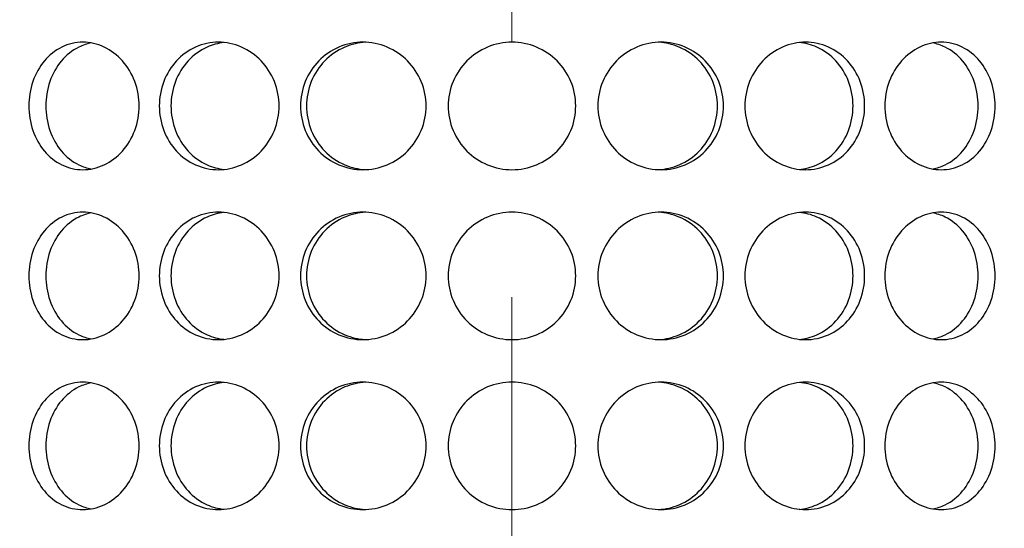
# Model space of a CAD drawing. Header units: millimetres. Extents: x 18 to 610, y -123 to 280.
# Tile 29 of 83: x 145.35 to 151.14, y 124.02 to 127.01. Entities that reach past the tile are written whole.
import ezdxf

# ---------------------------------------------------------------- set-up
doc = ezdxf.new("R2010")
doc.units = ezdxf.units.MM
doc.linetypes.add('CENTER', pattern=[8, 4.5, -1.5, 0.5, -1.5])
doc.linetypes.add('SOLID', pattern=[0])

# ---------------------------------------------------------------- blocks, each defined once
blk = doc.blocks.new('BlockOfCenters_6', base_point=(148.2443, 134.1808))
at = {"color": 6, "linetype": 'CENTER', "lineweight": 9}
blk.add_lwpolyline([(148.2443, 189.3808), (148.2443, 78.9808)], dxfattribs=at)
blk = doc.blocks.new('BlockOfViews_9')
at = {"linetype": 'SOLID', "lineweight": 30}
for centre, radius, start, end in [((148.2447, 134.1808, 118.5), 46, 90, 270), ((148.2451, 134.1808, 118.5), 46, 90.00048, 269.99952), ((148.2443, 134.1808, 118.5), 46, 270.00048, 89.99952), ((148.2447, 134.1808, 116), 42.5, 90, 270), ((148.2447, 134.1808, 116), 42.5, 270, 90), ((148.2447, 134.1808, 80.5), 38, 90, 270), ((148.2447, 134.1808, 80.5), 38, 270, 90), ((148.2447, 134.1808, 72.8678), 27.1, 180, 270), ((148.2447, 134.1808, 72.8678), 27.1, 270, 0)]:
    blk.add_arc(centre, radius, start, end, dxfattribs=at)
for points, knots in [([(145.4019, 126.5058, 52.1739), (145.4019, 126.5529, 52.1739), (145.4097, 126.6032, 52.1792), (145.4415, 126.6956, 52.2006), (145.4656, 126.7377, 52.2167), (145.5215, 126.8043, 52.253), (145.5571, 126.8331, 52.2757), (145.6358, 126.8714, 52.3241), (145.6789, 126.8808, 52.3499), (145.7605, 126.8808, 52.397), (145.8044, 126.8714, 52.4215), (145.8857, 126.8331, 52.4654), (145.9231, 126.8043, 52.4849), (145.9825, 126.7377, 52.5151), (146.0085, 126.6956, 52.5279), (146.0429, 126.6032, 52.5448), (146.0514, 126.5529, 52.5489), (146.0514, 126.4587, 52.5489), (146.0429, 126.4085, 52.5448), (146.0085, 126.3161, 52.5279), (145.9825, 126.274, 52.5151), (145.9231, 126.2074, 52.4849), (145.8857, 126.1785, 52.4654), (145.8044, 126.1403, 52.4215), (145.7605, 126.1308, 52.397), (145.6789, 126.1308, 52.3499), (145.6358, 126.1403, 52.3241), (145.5571, 126.1785, 52.2757), (145.5215, 126.2074, 52.253), (145.4656, 126.274, 52.2167), (145.4415, 126.3161, 52.2006), (145.4097, 126.4085, 52.1792), (145.4019, 126.4587, 52.1739), (145.4019, 126.5058, 52.1739)], [0, 0, 0, 0, 0.141313, 0.141313, 0.282627, 0.282627, 0.42394, 0.42394, 0.565253, 0.565253, 0.706567, 0.706567, 0.84788, 0.84788, 0.989193, 0.989193, 1.130507, 1.130507, 1.27182, 1.27182, 1.413133, 1.413133, 1.554447, 1.554447, 1.69576, 1.69576, 1.837073, 1.837073, 1.978386, 1.978386, 2.1197, 2.1197, 2.261013, 2.261013, 2.261013, 2.261013]), ([(145.7702, 126.8764, 52.1712), (145.7451, 126.8719, 52.1564), (145.7201, 126.8638, 52.1412), (145.6572, 126.8331, 52.1023), (145.6216, 126.8043, 52.0796), (145.5658, 126.7377, 52.0432), (145.5418, 126.6956, 52.027), (145.51, 126.6032, 52.0055), (145.5022, 126.5529, 52.0002), (145.5022, 126.5058, 52.0002)], [1.7521544, 1.7521544, 1.7521544, 1.7521544, 1.8371343, 1.8371343, 1.9784523, 1.9784523, 2.1197704, 2.1197704, 2.2610885, 2.2610885, 2.2610885, 2.2610885]), ([(146.8747, 126.5058, 52.8606), (146.8747, 126.4587, 52.8606), (146.8656, 126.4085, 52.8581), (146.8287, 126.3161, 52.8475), (146.8009, 126.274, 52.8393), (146.7372, 126.2074, 52.8199), (146.6969, 126.1785, 52.8072), (146.6092, 126.1403, 52.7781), (146.5618, 126.1308, 52.7616), (146.4732, 126.1308, 52.7293), (146.4263, 126.1403, 52.7115), (146.3404, 126.1785, 52.6774), (146.3014, 126.2074, 52.6613), (146.24, 126.274, 52.6352), (146.2136, 126.3161, 52.6236), (146.1785, 126.4085, 52.608), (146.1699, 126.4587, 52.6041), (146.1699, 126.5529, 52.6041), (146.1785, 126.6032, 52.608), (146.2136, 126.6956, 52.6236), (146.24, 126.7377, 52.6352), (146.3014, 126.8043, 52.6613), (146.3404, 126.8331, 52.6774), (146.4263, 126.8714, 52.7115), (146.4732, 126.8808, 52.7293), (146.5618, 126.8808, 52.7616), (146.6092, 126.8714, 52.7781), (146.6969, 126.8331, 52.8072), (146.7372, 126.8043, 52.8199), (146.8009, 126.7377, 52.8393), (146.8287, 126.6956, 52.8475), (146.8656, 126.6032, 52.8581), (146.8747, 126.5529, 52.8606), (146.8747, 126.5058, 52.8606)], [0, 0, 0, 0, 0.141313, 0.141313, 0.282627, 0.282627, 0.42394, 0.42394, 0.565253, 0.565253, 0.706567, 0.706567, 0.84788, 0.84788, 0.989193, 0.989193, 1.130507, 1.130507, 1.27182, 1.27182, 1.413133, 1.413133, 1.554447, 1.554447, 1.69576, 1.69576, 1.837073, 1.837073, 1.978386, 1.978386, 2.1197, 2.1197, 2.261013, 2.261013, 2.261013, 2.261013]), ([(146.5478, 126.8786, 52.5435), (146.5154, 126.8749, 52.5314), (146.4826, 126.866, 52.5187), (146.4088, 126.8331, 52.4894), (146.3699, 126.8043, 52.4731), (146.3086, 126.7377, 52.4469), (146.2821, 126.6956, 52.4352), (146.2471, 126.6032, 52.4196), (146.2385, 126.5529, 52.4156), (146.2385, 126.4587, 52.4156), (146.2471, 126.4085, 52.4196), (146.2821, 126.3161, 52.4352), (146.3086, 126.274, 52.4469), (146.3699, 126.2074, 52.4731), (146.4088, 126.1785, 52.4894), (146.4832, 126.1454, 52.5189), (146.5167, 126.1365, 52.5319), (146.5498, 126.1328, 52.5442)], [0.60527, 0.60527, 0.60527, 0.60527, 0.70659, 0.70659, 0.847908, 0.847908, 0.989226, 0.989226, 1.130544, 1.130544, 1.271862, 1.271862, 1.41318, 1.41318, 1.554498, 1.554498, 1.657921, 1.657921, 1.657921, 1.657921]), ([(147.0009, 126.5058, 52.8944), (147.0009, 126.5529, 52.8944), (147.0101, 126.6032, 52.8968), (147.0473, 126.6956, 52.906), (147.0754, 126.7377, 52.9129), (147.1403, 126.8043, 52.9279), (147.1815, 126.8331, 52.937), (147.2721, 126.8714, 52.9557), (147.3214, 126.8808, 52.9651), (147.4142, 126.8808, 52.9815), (147.4638, 126.8714, 52.9895), (147.5552, 126.8331, 53.0029), (147.5971, 126.8043, 53.0084), (147.6632, 126.7377, 53.0165), (147.692, 126.6956, 53.0197), (147.7301, 126.6032, 53.0238), (147.7395, 126.5529, 53.0247), (147.7395, 126.4587, 53.0247), (147.7301, 126.4085, 53.0238), (147.692, 126.3161, 53.0197), (147.6632, 126.274, 53.0165), (147.5971, 126.2074, 53.0084), (147.5552, 126.1785, 53.0029), (147.4638, 126.1403, 52.9895), (147.4142, 126.1308, 52.9815), (147.3214, 126.1308, 52.9651), (147.2721, 126.1403, 52.9557), (147.1815, 126.1785, 52.937), (147.1403, 126.2074, 52.9279), (147.0754, 126.274, 52.9129), (147.0473, 126.3161, 52.906), (147.0101, 126.4085, 52.8968), (147.0009, 126.4587, 52.8944), (147.0009, 126.5058, 52.8944)], [0, 0, 0, 0, 0.141313, 0.141313, 0.282627, 0.282627, 0.42394, 0.42394, 0.565253, 0.565253, 0.706567, 0.706567, 0.84788, 0.84788, 0.989193, 0.989193, 1.130507, 1.130507, 1.27182, 1.27182, 1.413133, 1.413133, 1.554447, 1.554447, 1.69576, 1.69576, 1.837073, 1.837073, 1.978386, 1.978386, 2.1197, 2.1197, 2.261013, 2.261013, 2.261013, 2.261013]), ([(147.3824, 126.8803, 52.7727), (147.342, 126.878, 52.7654), (147.3003, 126.8687, 52.7573), (147.2163, 126.8331, 52.7399), (147.1751, 126.8043, 52.7307), (147.1102, 126.7377, 52.7156), (147.0821, 126.6956, 52.7086), (147.0449, 126.6032, 52.6993), (147.0357, 126.5529, 52.6969), (147.0357, 126.5058, 52.6969)], [1.7161075, 1.7161075, 1.7161075, 1.7161075, 1.8371343, 1.8371343, 1.9784523, 1.9784523, 2.1197704, 2.1197704, 2.2610885, 2.2610885, 2.2610885, 2.2610885]), ([(148.6197, 126.5058, 53.0361), (148.6197, 126.4587, 53.0361), (148.6103, 126.4085, 53.0368), (148.572, 126.3161, 53.0394), (148.5432, 126.274, 53.0413), (148.4766, 126.2074, 53.0448), (148.4344, 126.1785, 53.0467), (148.3421, 126.1403, 53.0493), (148.2918, 126.1308, 53.05), (148.1976, 126.1308, 53.05), (148.1474, 126.1403, 53.0493), (148.055, 126.1785, 53.0467), (148.0128, 126.2074, 53.0448), (147.9463, 126.274, 53.0413), (147.9174, 126.3161, 53.0394), (147.8791, 126.4085, 53.0368), (147.8697, 126.4587, 53.0361), (147.8697, 126.5529, 53.0361), (147.8791, 126.6032, 53.0368), (147.9174, 126.6956, 53.0394), (147.9463, 126.7377, 53.0413), (148.0128, 126.8043, 53.0448), (148.055, 126.8331, 53.0467), (148.1474, 126.8714, 53.0493), (148.1976, 126.8808, 53.05), (148.2918, 126.8808, 53.05), (148.3421, 126.8714, 53.0493), (148.4344, 126.8331, 53.0467), (148.4766, 126.8043, 53.0448), (148.5432, 126.7377, 53.0413), (148.572, 126.6956, 53.0394), (148.6103, 126.6032, 53.0368), (148.6197, 126.5529, 53.0361), (148.6197, 126.5058, 53.0361)], [0, 0, 0, 0, 0.141313, 0.141313, 0.282627, 0.282627, 0.42394, 0.42394, 0.565253, 0.565253, 0.706567, 0.706567, 0.84788, 0.84788, 0.989193, 0.989193, 1.130507, 1.130507, 1.27182, 1.27182, 1.413133, 1.413133, 1.554447, 1.554447, 1.69576, 1.69576, 1.837073, 1.837073, 1.978386, 1.978386, 2.1197, 2.1197, 2.261013, 2.261013, 2.261013, 2.261013]), ([(149.4885, 126.5058, 52.8944), (149.4885, 126.4587, 52.8944), (149.4794, 126.4085, 52.8968), (149.4421, 126.3161, 52.906), (149.414, 126.274, 52.9129), (149.3491, 126.2074, 52.9279), (149.3079, 126.1785, 52.937), (149.2174, 126.1403, 52.9557), (149.168, 126.1308, 52.9651), (149.0752, 126.1308, 52.9815), (149.0257, 126.1403, 52.9895), (148.9342, 126.1785, 53.0029), (148.8924, 126.2074, 53.0084), (148.8262, 126.274, 53.0165), (148.7975, 126.3161, 53.0197), (148.7593, 126.4085, 53.0238), (148.7499, 126.4587, 53.0247), (148.7499, 126.5529, 53.0247), (148.7593, 126.6032, 53.0238), (148.7975, 126.6956, 53.0197), (148.8262, 126.7377, 53.0165), (148.8924, 126.8043, 53.0084), (148.9342, 126.8331, 53.0029), (149.0257, 126.8714, 52.9895), (149.0752, 126.8808, 52.9815), (149.168, 126.8808, 52.9651), (149.2174, 126.8714, 52.9557), (149.3079, 126.8331, 52.937), (149.3491, 126.8043, 52.9279), (149.414, 126.7377, 52.9129), (149.4421, 126.6956, 52.906), (149.4794, 126.6032, 52.8968), (149.4885, 126.5529, 52.8944), (149.4885, 126.5058, 52.8944)], [0, 0, 0, 0, 0.141313, 0.141313, 0.282627, 0.282627, 0.42394, 0.42394, 0.565253, 0.565253, 0.706567, 0.706567, 0.84788, 0.84788, 0.989193, 0.989193, 1.130507, 1.130507, 1.27182, 1.27182, 1.413133, 1.413133, 1.554447, 1.554447, 1.69576, 1.69576, 1.837073, 1.837073, 1.978386, 1.978386, 2.1197, 2.1197, 2.261013, 2.261013, 2.261013, 2.261013]), ([(149.4537, 126.5058, 52.6969), (149.4537, 126.5529, 52.6969), (149.4445, 126.6032, 52.6993), (149.4073, 126.6956, 52.7086), (149.3792, 126.7377, 52.7156), (149.3143, 126.8043, 52.7307), (149.2731, 126.8331, 52.7399), (149.1897, 126.8684, 52.7572), (149.1485, 126.8778, 52.7652), (149.1087, 126.8802, 52.7724)], [0, 0, 0, 0, 0.1413181, 0.1413181, 0.2826362, 0.2826362, 0.4239542, 0.4239542, 0.5433165, 0.5433165, 0.5433165, 0.5433165]), ([(150.3195, 126.5058, 52.6041), (150.3195, 126.4587, 52.6041), (150.3109, 126.4085, 52.608), (150.2759, 126.3161, 52.6236), (150.2494, 126.274, 52.6352), (150.188, 126.2074, 52.6613), (150.1491, 126.1785, 52.6774), (150.0631, 126.1403, 52.7115), (150.0162, 126.1308, 52.7293), (149.9277, 126.1308, 52.7616), (149.8802, 126.1403, 52.7781), (149.7925, 126.1785, 52.8072), (149.7522, 126.2074, 52.8199), (149.6885, 126.274, 52.8393), (149.6607, 126.3161, 52.8475), (149.6239, 126.4085, 52.8581), (149.6148, 126.4587, 52.8606), (149.6148, 126.5529, 52.8606), (149.6239, 126.6032, 52.8581), (149.6607, 126.6956, 52.8475), (149.6885, 126.7377, 52.8393), (149.7522, 126.8043, 52.8199), (149.7925, 126.8331, 52.8072), (149.8802, 126.8714, 52.7781), (149.9277, 126.8808, 52.7616), (150.0162, 126.8808, 52.7293), (150.0631, 126.8714, 52.7115), (150.1491, 126.8331, 52.6774), (150.188, 126.8043, 52.6613), (150.2494, 126.7377, 52.6352), (150.2759, 126.6956, 52.6236), (150.3109, 126.6032, 52.608), (150.3195, 126.5529, 52.6041), (150.3195, 126.5058, 52.6041)], [0, 0, 0, 0, 0.141313, 0.141313, 0.282627, 0.282627, 0.42394, 0.42394, 0.565253, 0.565253, 0.706567, 0.706567, 0.84788, 0.84788, 0.989193, 0.989193, 1.130507, 1.130507, 1.27182, 1.27182, 1.413133, 1.413133, 1.554447, 1.554447, 1.69576, 1.69576, 1.837073, 1.837073, 1.978386, 1.978386, 2.1197, 2.1197, 2.261013, 2.261013, 2.261013, 2.261013]), ([(150.2509, 126.5058, 52.4156), (150.2509, 126.5529, 52.4156), (150.2423, 126.6032, 52.4196), (150.2073, 126.6956, 52.4352), (150.1809, 126.7377, 52.4469), (150.1196, 126.8043, 52.4731), (150.0806, 126.8331, 52.4894), (150.0051, 126.8668, 52.5194), (149.9702, 126.8759, 52.5328), (149.9359, 126.8792, 52.5456)], [0, 0, 0, 0, 0.1413181, 0.1413181, 0.2826362, 0.2826362, 0.4239542, 0.4239542, 0.5312291, 0.5312291, 0.5312291, 0.5312291]), ([(150.438, 126.5058, 52.5489), (150.438, 126.5529, 52.5489), (150.4465, 126.6032, 52.5448), (150.481, 126.6956, 52.5279), (150.5069, 126.7377, 52.5151), (150.5663, 126.8043, 52.4849), (150.6037, 126.8331, 52.4654), (150.6851, 126.8714, 52.4215), (150.7289, 126.8808, 52.397), (150.8105, 126.8808, 52.3499), (150.8536, 126.8714, 52.3241), (150.9323, 126.8331, 52.2757), (150.9679, 126.8043, 52.253), (151.0238, 126.7377, 52.2167), (151.0479, 126.6956, 52.2006), (151.0797, 126.6032, 52.1792), (151.0875, 126.5529, 52.1739), (151.0875, 126.4587, 52.1739), (151.0797, 126.4085, 52.1792), (151.0479, 126.3161, 52.2006), (151.0238, 126.274, 52.2167), (150.9679, 126.2074, 52.253), (150.9323, 126.1785, 52.2757), (150.8536, 126.1403, 52.3241), (150.8105, 126.1308, 52.3499), (150.7289, 126.1308, 52.397), (150.6851, 126.1403, 52.4215), (150.6037, 126.1785, 52.4654), (150.5663, 126.2074, 52.4849), (150.5069, 126.274, 52.5151), (150.481, 126.3161, 52.5279), (150.4465, 126.4085, 52.5448), (150.438, 126.4587, 52.5489), (150.438, 126.5058, 52.5489)], [0, 0, 0, 0, 0.141313, 0.141313, 0.282627, 0.282627, 0.42394, 0.42394, 0.565253, 0.565253, 0.706567, 0.706567, 0.84788, 0.84788, 0.989193, 0.989193, 1.130507, 1.130507, 1.27182, 1.27182, 1.413133, 1.413133, 1.554447, 1.554447, 1.69576, 1.69576, 1.837073, 1.837073, 1.978386, 1.978386, 2.1197, 2.1197, 2.261013, 2.261013, 2.261013, 2.261013]), ([(150.7201, 126.1354, 52.1708), (150.7449, 126.1399, 52.156), (150.7696, 126.148, 52.1411), (150.8323, 126.1785, 52.1023), (150.8678, 126.2074, 52.0796), (150.9236, 126.274, 52.0432), (150.9477, 126.3161, 52.027), (150.9794, 126.4085, 52.0055), (150.9872, 126.4587, 52.0002), (150.9872, 126.5529, 52.0002), (150.9794, 126.6032, 52.0055), (150.9477, 126.6956, 52.027), (150.9236, 126.7377, 52.0432), (150.8678, 126.8043, 52.0796), (150.8323, 126.8331, 52.1023), (150.7691, 126.8639, 52.1414), (150.7439, 126.872, 52.1566), (150.7186, 126.8765, 52.1716)], [0.622529, 0.622529, 0.622529, 0.622529, 0.70659, 0.70659, 0.847908, 0.847908, 0.989226, 0.989226, 1.130544, 1.130544, 1.271862, 1.271862, 1.41318, 1.41318, 1.554498, 1.554498, 1.640205, 1.640205, 1.640205, 1.640205]), ([(145.5022, 126.5058, 52.0002), (145.5022, 126.4587, 52.0002), (145.51, 126.4085, 52.0055), (145.5418, 126.3161, 52.027), (145.5658, 126.274, 52.0432), (145.6216, 126.2074, 52.0796), (145.6572, 126.1785, 52.1023), (145.7197, 126.1481, 52.141), (145.7442, 126.1401, 52.1558), (145.7687, 126.1355, 52.1704)], [0, 0, 0, 0, 0.1413181, 0.1413181, 0.2826362, 0.2826362, 0.4239542, 0.4239542, 0.5073058, 0.5073058, 0.5073058, 0.5073058]), ([(147.0357, 126.5058, 52.6969), (147.0357, 126.4587, 52.6969), (147.0449, 126.4085, 52.6993), (147.0821, 126.3161, 52.7086), (147.1102, 126.274, 52.7156), (147.1751, 126.2074, 52.7307), (147.2163, 126.1785, 52.7399), (147.2998, 126.1432, 52.7572), (147.3409, 126.1339, 52.7652), (147.3807, 126.1315, 52.7724)], [0, 0, 0, 0, 0.1413181, 0.1413181, 0.2826362, 0.2826362, 0.4239542, 0.4239542, 0.5433165, 0.5433165, 0.5433165, 0.5433165]), ([(149.1071, 126.1314, 52.7727), (149.1474, 126.1336, 52.7654), (149.1891, 126.143, 52.7573), (149.2731, 126.1785, 52.7399), (149.3143, 126.2074, 52.7307), (149.3792, 126.274, 52.7156), (149.4073, 126.3161, 52.7086), (149.4445, 126.4085, 52.6993), (149.4537, 126.4587, 52.6969), (149.4537, 126.5058, 52.6969)], [1.7161075, 1.7161075, 1.7161075, 1.7161075, 1.8371343, 1.8371343, 1.9784523, 1.9784523, 2.1197704, 2.1197704, 2.2610885, 2.2610885, 2.2610885, 2.2610885]), ([(149.9338, 126.1322, 52.5464), (149.9688, 126.1355, 52.5334), (150.0044, 126.1446, 52.5197), (150.0806, 126.1785, 52.4894), (150.1196, 126.2074, 52.4731), (150.1809, 126.274, 52.4469), (150.2073, 126.3161, 52.4352), (150.2423, 126.4085, 52.4196), (150.2509, 126.4587, 52.4156), (150.2509, 126.5058, 52.4156)], [1.7277334, 1.7277334, 1.7277334, 1.7277334, 1.8371343, 1.8371343, 1.9784523, 1.9784523, 2.1197704, 2.1197704, 2.2610885, 2.2610885, 2.2610885, 2.2610885]), ([(145.4019, 125.5058, 52.1739), (145.4019, 125.5529, 52.1739), (145.4097, 125.6032, 52.1792), (145.4415, 125.6956, 52.2006), (145.4656, 125.7377, 52.2167), (145.5215, 125.8043, 52.253), (145.5571, 125.8331, 52.2757), (145.6358, 125.8714, 52.3241), (145.6789, 125.8808, 52.3499), (145.7605, 125.8808, 52.397), (145.8044, 125.8714, 52.4215), (145.8857, 125.8331, 52.4654), (145.9231, 125.8043, 52.4849), (145.9825, 125.7377, 52.5151), (146.0085, 125.6956, 52.5279), (146.0429, 125.6032, 52.5448), (146.0514, 125.5529, 52.5489), (146.0514, 125.4587, 52.5489), (146.0429, 125.4085, 52.5448), (146.0085, 125.3161, 52.5279), (145.9825, 125.274, 52.5151), (145.9231, 125.2074, 52.4849), (145.8857, 125.1785, 52.4654), (145.8044, 125.1403, 52.4215), (145.7605, 125.1308, 52.397), (145.6789, 125.1308, 52.3499), (145.6358, 125.1403, 52.3241), (145.5571, 125.1785, 52.2757), (145.5215, 125.2074, 52.253), (145.4656, 125.274, 52.2167), (145.4415, 125.3161, 52.2006), (145.4097, 125.4085, 52.1792), (145.4019, 125.4587, 52.1739), (145.4019, 125.5058, 52.1739)], [0, 0, 0, 0, 0.141313, 0.141313, 0.282627, 0.282627, 0.42394, 0.42394, 0.565253, 0.565253, 0.706567, 0.706567, 0.84788, 0.84788, 0.989193, 0.989193, 1.130507, 1.130507, 1.27182, 1.27182, 1.413133, 1.413133, 1.554447, 1.554447, 1.69576, 1.69576, 1.837073, 1.837073, 1.978386, 1.978386, 2.1197, 2.1197, 2.261013, 2.261013, 2.261013, 2.261013]), ([(145.7702, 125.8764, 52.1712), (145.7451, 125.8719, 52.1564), (145.7201, 125.8638, 52.1412), (145.6572, 125.8331, 52.1023), (145.6216, 125.8043, 52.0796), (145.5658, 125.7377, 52.0432), (145.5418, 125.6956, 52.027), (145.51, 125.6032, 52.0055), (145.5022, 125.5529, 52.0002), (145.5022, 125.5058, 52.0002)], [1.7521544, 1.7521544, 1.7521544, 1.7521544, 1.8371343, 1.8371343, 1.9784523, 1.9784523, 2.1197704, 2.1197704, 2.2610885, 2.2610885, 2.2610885, 2.2610885]), ([(146.8747, 125.5058, 52.8606), (146.8747, 125.4587, 52.8606), (146.8656, 125.4085, 52.8581), (146.8287, 125.3161, 52.8475), (146.8009, 125.274, 52.8393), (146.7372, 125.2074, 52.8199), (146.6969, 125.1785, 52.8072), (146.6092, 125.1403, 52.7781), (146.5618, 125.1308, 52.7616), (146.4732, 125.1308, 52.7293), (146.4263, 125.1403, 52.7115), (146.3404, 125.1785, 52.6774), (146.3014, 125.2074, 52.6613), (146.24, 125.274, 52.6352), (146.2136, 125.3161, 52.6236), (146.1785, 125.4085, 52.608), (146.1699, 125.4587, 52.6041), (146.1699, 125.5529, 52.6041), (146.1785, 125.6032, 52.608), (146.2136, 125.6956, 52.6236), (146.24, 125.7377, 52.6352), (146.3014, 125.8043, 52.6613), (146.3404, 125.8331, 52.6774), (146.4263, 125.8714, 52.7115), (146.4732, 125.8808, 52.7293), (146.5618, 125.8808, 52.7616), (146.6092, 125.8714, 52.7781), (146.6969, 125.8331, 52.8072), (146.7372, 125.8043, 52.8199), (146.8009, 125.7377, 52.8393), (146.8287, 125.6956, 52.8475), (146.8656, 125.6032, 52.8581), (146.8747, 125.5529, 52.8606), (146.8747, 125.5058, 52.8606)], [0, 0, 0, 0, 0.141313, 0.141313, 0.282627, 0.282627, 0.42394, 0.42394, 0.565253, 0.565253, 0.706567, 0.706567, 0.84788, 0.84788, 0.989193, 0.989193, 1.130507, 1.130507, 1.27182, 1.27182, 1.413133, 1.413133, 1.554447, 1.554447, 1.69576, 1.69576, 1.837073, 1.837073, 1.978386, 1.978386, 2.1197, 2.1197, 2.261013, 2.261013, 2.261013, 2.261013]), ([(146.5478, 125.8786, 52.5435), (146.5154, 125.8749, 52.5314), (146.4826, 125.866, 52.5187), (146.4088, 125.8331, 52.4894), (146.3699, 125.8043, 52.4731), (146.3086, 125.7377, 52.4469), (146.2821, 125.6956, 52.4352), (146.2471, 125.6032, 52.4196), (146.2385, 125.5529, 52.4156), (146.2385, 125.4587, 52.4156), (146.2471, 125.4085, 52.4196), (146.2821, 125.3161, 52.4352), (146.3086, 125.274, 52.4469), (146.3699, 125.2074, 52.4731), (146.4088, 125.1785, 52.4894), (146.4832, 125.1454, 52.5189), (146.5167, 125.1365, 52.5319), (146.5498, 125.1328, 52.5442)], [0.60527, 0.60527, 0.60527, 0.60527, 0.70659, 0.70659, 0.847908, 0.847908, 0.989226, 0.989226, 1.130544, 1.130544, 1.271862, 1.271862, 1.41318, 1.41318, 1.554498, 1.554498, 1.657921, 1.657921, 1.657921, 1.657921]), ([(147.0009, 125.5058, 52.8944), (147.0009, 125.5529, 52.8944), (147.0101, 125.6032, 52.8968), (147.0473, 125.6956, 52.906), (147.0754, 125.7377, 52.9129), (147.1403, 125.8043, 52.9279), (147.1815, 125.8331, 52.937), (147.2721, 125.8714, 52.9557), (147.3214, 125.8808, 52.9651), (147.4142, 125.8808, 52.9815), (147.4638, 125.8714, 52.9895), (147.5552, 125.8331, 53.0029), (147.5971, 125.8043, 53.0084), (147.6632, 125.7377, 53.0165), (147.692, 125.6956, 53.0197), (147.7301, 125.6032, 53.0238), (147.7395, 125.5529, 53.0247), (147.7395, 125.4587, 53.0247), (147.7301, 125.4085, 53.0238), (147.692, 125.3161, 53.0197), (147.6632, 125.274, 53.0165), (147.5971, 125.2074, 53.0084), (147.5552, 125.1785, 53.0029), (147.4638, 125.1403, 52.9895), (147.4142, 125.1308, 52.9815), (147.3214, 125.1308, 52.9651), (147.2721, 125.1403, 52.9557), (147.1815, 125.1785, 52.937), (147.1403, 125.2074, 52.9279), (147.0754, 125.274, 52.9129), (147.0473, 125.3161, 52.906), (147.0101, 125.4085, 52.8968), (147.0009, 125.4587, 52.8944), (147.0009, 125.5058, 52.8944)], [0, 0, 0, 0, 0.141313, 0.141313, 0.282627, 0.282627, 0.42394, 0.42394, 0.565253, 0.565253, 0.706567, 0.706567, 0.84788, 0.84788, 0.989193, 0.989193, 1.130507, 1.130507, 1.27182, 1.27182, 1.413133, 1.413133, 1.554447, 1.554447, 1.69576, 1.69576, 1.837073, 1.837073, 1.978386, 1.978386, 2.1197, 2.1197, 2.261013, 2.261013, 2.261013, 2.261013]), ([(147.3824, 125.8803, 52.7727), (147.342, 125.878, 52.7654), (147.3003, 125.8687, 52.7573), (147.2163, 125.8331, 52.7399), (147.1751, 125.8043, 52.7307), (147.1102, 125.7377, 52.7156), (147.0821, 125.6956, 52.7086), (147.0449, 125.6032, 52.6993), (147.0357, 125.5529, 52.6969), (147.0357, 125.5058, 52.6969)], [1.7161075, 1.7161075, 1.7161075, 1.7161075, 1.8371343, 1.8371343, 1.9784523, 1.9784523, 2.1197704, 2.1197704, 2.2610885, 2.2610885, 2.2610885, 2.2610885]), ([(148.6197, 125.5058, 53.0361), (148.6197, 125.4587, 53.0361), (148.6103, 125.4085, 53.0368), (148.572, 125.3161, 53.0394), (148.5432, 125.274, 53.0413), (148.4766, 125.2074, 53.0448), (148.4344, 125.1785, 53.0467), (148.3421, 125.1403, 53.0493), (148.2918, 125.1308, 53.05), (148.1976, 125.1308, 53.05), (148.1474, 125.1403, 53.0493), (148.055, 125.1785, 53.0467), (148.0128, 125.2074, 53.0448), (147.9463, 125.274, 53.0413), (147.9174, 125.3161, 53.0394), (147.8791, 125.4085, 53.0368), (147.8697, 125.4587, 53.0361), (147.8697, 125.5529, 53.0361), (147.8791, 125.6032, 53.0368), (147.9174, 125.6956, 53.0394), (147.9463, 125.7377, 53.0413), (148.0128, 125.8043, 53.0448), (148.055, 125.8331, 53.0467), (148.1474, 125.8714, 53.0493), (148.1976, 125.8808, 53.05), (148.2918, 125.8808, 53.05), (148.3421, 125.8714, 53.0493), (148.4344, 125.8331, 53.0467), (148.4766, 125.8043, 53.0448), (148.5432, 125.7377, 53.0413), (148.572, 125.6956, 53.0394), (148.6103, 125.6032, 53.0368), (148.6197, 125.5529, 53.0361), (148.6197, 125.5058, 53.0361)], [0, 0, 0, 0, 0.141313, 0.141313, 0.282627, 0.282627, 0.42394, 0.42394, 0.565253, 0.565253, 0.706567, 0.706567, 0.84788, 0.84788, 0.989193, 0.989193, 1.130507, 1.130507, 1.27182, 1.27182, 1.413133, 1.413133, 1.554447, 1.554447, 1.69576, 1.69576, 1.837073, 1.837073, 1.978386, 1.978386, 2.1197, 2.1197, 2.261013, 2.261013, 2.261013, 2.261013]), ([(149.4885, 125.5058, 52.8944), (149.4885, 125.4587, 52.8944), (149.4794, 125.4085, 52.8968), (149.4421, 125.3161, 52.906), (149.414, 125.274, 52.9129), (149.3491, 125.2074, 52.9279), (149.3079, 125.1785, 52.937), (149.2174, 125.1403, 52.9557), (149.168, 125.1308, 52.9651), (149.0752, 125.1308, 52.9815), (149.0257, 125.1403, 52.9895), (148.9342, 125.1785, 53.0029), (148.8924, 125.2074, 53.0084), (148.8262, 125.274, 53.0165), (148.7975, 125.3161, 53.0197), (148.7593, 125.4085, 53.0238), (148.7499, 125.4587, 53.0247), (148.7499, 125.5529, 53.0247), (148.7593, 125.6032, 53.0238), (148.7975, 125.6956, 53.0197), (148.8262, 125.7377, 53.0165), (148.8924, 125.8043, 53.0084), (148.9342, 125.8331, 53.0029), (149.0257, 125.8714, 52.9895), (149.0752, 125.8808, 52.9815), (149.168, 125.8808, 52.9651), (149.2174, 125.8714, 52.9557), (149.3079, 125.8331, 52.937), (149.3491, 125.8043, 52.9279), (149.414, 125.7377, 52.9129), (149.4421, 125.6956, 52.906), (149.4794, 125.6032, 52.8968), (149.4885, 125.5529, 52.8944), (149.4885, 125.5058, 52.8944)], [0, 0, 0, 0, 0.141313, 0.141313, 0.282627, 0.282627, 0.42394, 0.42394, 0.565253, 0.565253, 0.706567, 0.706567, 0.84788, 0.84788, 0.989193, 0.989193, 1.130507, 1.130507, 1.27182, 1.27182, 1.413133, 1.413133, 1.554447, 1.554447, 1.69576, 1.69576, 1.837073, 1.837073, 1.978386, 1.978386, 2.1197, 2.1197, 2.261013, 2.261013, 2.261013, 2.261013]), ([(149.4537, 125.5058, 52.6969), (149.4537, 125.5529, 52.6969), (149.4445, 125.6032, 52.6993), (149.4073, 125.6956, 52.7086), (149.3792, 125.7377, 52.7156), (149.3143, 125.8043, 52.7307), (149.2731, 125.8331, 52.7399), (149.1897, 125.8684, 52.7572), (149.1485, 125.8778, 52.7652), (149.1087, 125.8802, 52.7724)], [0, 0, 0, 0, 0.1413181, 0.1413181, 0.2826362, 0.2826362, 0.4239542, 0.4239542, 0.5433165, 0.5433165, 0.5433165, 0.5433165]), ([(150.3195, 125.5058, 52.6041), (150.3195, 125.4587, 52.6041), (150.3109, 125.4085, 52.608), (150.2759, 125.3161, 52.6236), (150.2494, 125.274, 52.6352), (150.188, 125.2074, 52.6613), (150.1491, 125.1785, 52.6774), (150.0631, 125.1403, 52.7115), (150.0162, 125.1308, 52.7293), (149.9277, 125.1308, 52.7616), (149.8802, 125.1403, 52.7781), (149.7925, 125.1785, 52.8072), (149.7522, 125.2074, 52.8199), (149.6885, 125.274, 52.8393), (149.6607, 125.3161, 52.8475), (149.6239, 125.4085, 52.8581), (149.6148, 125.4587, 52.8606), (149.6148, 125.5529, 52.8606), (149.6239, 125.6032, 52.8581), (149.6607, 125.6956, 52.8475), (149.6885, 125.7377, 52.8393), (149.7522, 125.8043, 52.8199), (149.7925, 125.8331, 52.8072), (149.8802, 125.8714, 52.7781), (149.9277, 125.8808, 52.7616), (150.0162, 125.8808, 52.7293), (150.0631, 125.8714, 52.7115), (150.1491, 125.8331, 52.6774), (150.188, 125.8043, 52.6613), (150.2494, 125.7377, 52.6352), (150.2759, 125.6956, 52.6236), (150.3109, 125.6032, 52.608), (150.3195, 125.5529, 52.6041), (150.3195, 125.5058, 52.6041)], [0, 0, 0, 0, 0.141313, 0.141313, 0.282627, 0.282627, 0.42394, 0.42394, 0.565253, 0.565253, 0.706567, 0.706567, 0.84788, 0.84788, 0.989193, 0.989193, 1.130507, 1.130507, 1.27182, 1.27182, 1.413133, 1.413133, 1.554447, 1.554447, 1.69576, 1.69576, 1.837073, 1.837073, 1.978386, 1.978386, 2.1197, 2.1197, 2.261013, 2.261013, 2.261013, 2.261013]), ([(150.2509, 125.5058, 52.4156), (150.2509, 125.5529, 52.4156), (150.2423, 125.6032, 52.4196), (150.2073, 125.6956, 52.4352), (150.1809, 125.7377, 52.4469), (150.1196, 125.8043, 52.4731), (150.0806, 125.8331, 52.4894), (150.0051, 125.8668, 52.5194), (149.9702, 125.8759, 52.5328), (149.9359, 125.8792, 52.5456)], [0, 0, 0, 0, 0.1413181, 0.1413181, 0.2826362, 0.2826362, 0.4239542, 0.4239542, 0.5312291, 0.5312291, 0.5312291, 0.5312291]), ([(150.438, 125.5058, 52.5489), (150.438, 125.5529, 52.5489), (150.4465, 125.6032, 52.5448), (150.481, 125.6956, 52.5279), (150.5069, 125.7377, 52.5151), (150.5663, 125.8043, 52.4849), (150.6037, 125.8331, 52.4654), (150.6851, 125.8714, 52.4215), (150.7289, 125.8808, 52.397), (150.8105, 125.8808, 52.3499), (150.8536, 125.8714, 52.3241), (150.9323, 125.8331, 52.2757), (150.9679, 125.8043, 52.253), (151.0238, 125.7377, 52.2167), (151.0479, 125.6956, 52.2006), (151.0797, 125.6032, 52.1792), (151.0875, 125.5529, 52.1739), (151.0875, 125.4587, 52.1739), (151.0797, 125.4085, 52.1792), (151.0479, 125.3161, 52.2006), (151.0238, 125.274, 52.2167), (150.9679, 125.2074, 52.253), (150.9323, 125.1785, 52.2757), (150.8536, 125.1403, 52.3241), (150.8105, 125.1308, 52.3499), (150.7289, 125.1308, 52.397), (150.6851, 125.1403, 52.4215), (150.6037, 125.1785, 52.4654), (150.5663, 125.2074, 52.4849), (150.5069, 125.274, 52.5151), (150.481, 125.3161, 52.5279), (150.4465, 125.4085, 52.5448), (150.438, 125.4587, 52.5489), (150.438, 125.5058, 52.5489)], [0, 0, 0, 0, 0.141313, 0.141313, 0.282627, 0.282627, 0.42394, 0.42394, 0.565253, 0.565253, 0.706567, 0.706567, 0.84788, 0.84788, 0.989193, 0.989193, 1.130507, 1.130507, 1.27182, 1.27182, 1.413133, 1.413133, 1.554447, 1.554447, 1.69576, 1.69576, 1.837073, 1.837073, 1.978386, 1.978386, 2.1197, 2.1197, 2.261013, 2.261013, 2.261013, 2.261013]), ([(150.7201, 125.1354, 52.1708), (150.7449, 125.1399, 52.156), (150.7696, 125.148, 52.1411), (150.8323, 125.1785, 52.1023), (150.8678, 125.2074, 52.0796), (150.9236, 125.274, 52.0432), (150.9477, 125.3161, 52.027), (150.9794, 125.4085, 52.0055), (150.9872, 125.4587, 52.0002), (150.9872, 125.5529, 52.0002), (150.9794, 125.6032, 52.0055), (150.9477, 125.6956, 52.027), (150.9236, 125.7377, 52.0432), (150.8678, 125.8043, 52.0796), (150.8323, 125.8331, 52.1023), (150.7691, 125.8639, 52.1414), (150.7439, 125.872, 52.1566), (150.7186, 125.8765, 52.1716)], [0.622529, 0.622529, 0.622529, 0.622529, 0.70659, 0.70659, 0.847908, 0.847908, 0.989226, 0.989226, 1.130544, 1.130544, 1.271862, 1.271862, 1.41318, 1.41318, 1.554498, 1.554498, 1.640205, 1.640205, 1.640205, 1.640205]), ([(145.5022, 125.5058, 52.0002), (145.5022, 125.4587, 52.0002), (145.51, 125.4085, 52.0055), (145.5418, 125.3161, 52.027), (145.5658, 125.274, 52.0432), (145.6216, 125.2074, 52.0796), (145.6572, 125.1785, 52.1023), (145.7197, 125.1481, 52.141), (145.7442, 125.1401, 52.1558), (145.7687, 125.1355, 52.1704)], [0, 0, 0, 0, 0.1413181, 0.1413181, 0.2826362, 0.2826362, 0.4239542, 0.4239542, 0.5073058, 0.5073058, 0.5073058, 0.5073058]), ([(147.0357, 125.5058, 52.6969), (147.0357, 125.4587, 52.6969), (147.0449, 125.4085, 52.6993), (147.0821, 125.3161, 52.7086), (147.1102, 125.274, 52.7156), (147.1751, 125.2074, 52.7307), (147.2163, 125.1785, 52.7399), (147.2998, 125.1432, 52.7572), (147.3409, 125.1339, 52.7652), (147.3807, 125.1315, 52.7724)], [0, 0, 0, 0, 0.1413181, 0.1413181, 0.2826362, 0.2826362, 0.4239542, 0.4239542, 0.5433165, 0.5433165, 0.5433165, 0.5433165]), ([(149.1071, 125.1314, 52.7727), (149.1474, 125.1336, 52.7654), (149.1891, 125.143, 52.7573), (149.2731, 125.1785, 52.7399), (149.3143, 125.2074, 52.7307), (149.3792, 125.274, 52.7156), (149.4073, 125.3161, 52.7086), (149.4445, 125.4085, 52.6993), (149.4537, 125.4587, 52.6969), (149.4537, 125.5058, 52.6969)], [1.7161075, 1.7161075, 1.7161075, 1.7161075, 1.8371343, 1.8371343, 1.9784523, 1.9784523, 2.1197704, 2.1197704, 2.2610885, 2.2610885, 2.2610885, 2.2610885]), ([(149.9338, 125.1322, 52.5464), (149.9688, 125.1355, 52.5334), (150.0044, 125.1446, 52.5197), (150.0806, 125.1785, 52.4894), (150.1196, 125.2074, 52.4731), (150.1809, 125.274, 52.4469), (150.2073, 125.3161, 52.4352), (150.2423, 125.4085, 52.4196), (150.2509, 125.4587, 52.4156), (150.2509, 125.5058, 52.4156)], [1.7277334, 1.7277334, 1.7277334, 1.7277334, 1.8371343, 1.8371343, 1.9784523, 1.9784523, 2.1197704, 2.1197704, 2.2610885, 2.2610885, 2.2610885, 2.2610885]), ([(145.4019, 124.5058, 52.1739), (145.4019, 124.5529, 52.1739), (145.4097, 124.6032, 52.1792), (145.4415, 124.6956, 52.2006), (145.4656, 124.7377, 52.2167), (145.5215, 124.8043, 52.253), (145.5571, 124.8331, 52.2757), (145.6358, 124.8714, 52.3241), (145.6789, 124.8808, 52.3499), (145.7605, 124.8808, 52.397), (145.8044, 124.8714, 52.4215), (145.8857, 124.8331, 52.4654), (145.9231, 124.8043, 52.4849), (145.9825, 124.7377, 52.5151), (146.0085, 124.6956, 52.5279), (146.0429, 124.6032, 52.5448), (146.0514, 124.5529, 52.5489), (146.0514, 124.4587, 52.5489), (146.0429, 124.4085, 52.5448), (146.0085, 124.3161, 52.5279), (145.9825, 124.274, 52.5151), (145.9231, 124.2074, 52.4849), (145.8857, 124.1785, 52.4654), (145.8044, 124.1403, 52.4215), (145.7605, 124.1308, 52.397), (145.6789, 124.1308, 52.3499), (145.6358, 124.1403, 52.3241), (145.5571, 124.1785, 52.2757), (145.5215, 124.2074, 52.253), (145.4656, 124.274, 52.2167), (145.4415, 124.3161, 52.2006), (145.4097, 124.4085, 52.1792), (145.4019, 124.4587, 52.1739), (145.4019, 124.5058, 52.1739)], [0, 0, 0, 0, 0.141313, 0.141313, 0.282627, 0.282627, 0.42394, 0.42394, 0.565253, 0.565253, 0.706567, 0.706567, 0.84788, 0.84788, 0.989193, 0.989193, 1.130507, 1.130507, 1.27182, 1.27182, 1.413133, 1.413133, 1.554447, 1.554447, 1.69576, 1.69576, 1.837073, 1.837073, 1.978386, 1.978386, 2.1197, 2.1197, 2.261013, 2.261013, 2.261013, 2.261013]), ([(145.7702, 124.8764, 52.1712), (145.7451, 124.8719, 52.1564), (145.7201, 124.8638, 52.1412), (145.6572, 124.8331, 52.1023), (145.6216, 124.8043, 52.0796), (145.5658, 124.7377, 52.0432), (145.5418, 124.6956, 52.027), (145.51, 124.6032, 52.0055), (145.5022, 124.5529, 52.0002), (145.5022, 124.5058, 52.0002)], [1.7521544, 1.7521544, 1.7521544, 1.7521544, 1.8371343, 1.8371343, 1.9784523, 1.9784523, 2.1197704, 2.1197704, 2.2610885, 2.2610885, 2.2610885, 2.2610885]), ([(146.8747, 124.5058, 52.8606), (146.8747, 124.4587, 52.8606), (146.8656, 124.4085, 52.8581), (146.8287, 124.3161, 52.8475), (146.8009, 124.274, 52.8393), (146.7372, 124.2074, 52.8199), (146.6969, 124.1785, 52.8072), (146.6092, 124.1403, 52.7781), (146.5618, 124.1308, 52.7616), (146.4732, 124.1308, 52.7293), (146.4263, 124.1403, 52.7115), (146.3404, 124.1785, 52.6774), (146.3014, 124.2074, 52.6613), (146.24, 124.274, 52.6352), (146.2136, 124.3161, 52.6236), (146.1785, 124.4085, 52.608), (146.1699, 124.4587, 52.6041), (146.1699, 124.5529, 52.6041), (146.1785, 124.6032, 52.608), (146.2136, 124.6956, 52.6236), (146.24, 124.7377, 52.6352), (146.3014, 124.8043, 52.6613), (146.3404, 124.8331, 52.6774), (146.4263, 124.8714, 52.7115), (146.4732, 124.8808, 52.7293), (146.5618, 124.8808, 52.7616), (146.6092, 124.8714, 52.7781), (146.6969, 124.8331, 52.8072), (146.7372, 124.8043, 52.8199), (146.8009, 124.7377, 52.8393), (146.8287, 124.6956, 52.8475), (146.8656, 124.6032, 52.8581), (146.8747, 124.5529, 52.8606), (146.8747, 124.5058, 52.8606)], [0, 0, 0, 0, 0.141313, 0.141313, 0.282627, 0.282627, 0.42394, 0.42394, 0.565253, 0.565253, 0.706567, 0.706567, 0.84788, 0.84788, 0.989193, 0.989193, 1.130507, 1.130507, 1.27182, 1.27182, 1.413133, 1.413133, 1.554447, 1.554447, 1.69576, 1.69576, 1.837073, 1.837073, 1.978386, 1.978386, 2.1197, 2.1197, 2.261013, 2.261013, 2.261013, 2.261013]), ([(146.5478, 124.8786, 52.5435), (146.5154, 124.8749, 52.5314), (146.4826, 124.866, 52.5187), (146.4088, 124.8331, 52.4894), (146.3699, 124.8043, 52.4731), (146.3086, 124.7377, 52.4469), (146.2821, 124.6956, 52.4352), (146.2471, 124.6032, 52.4196), (146.2385, 124.5529, 52.4156), (146.2385, 124.4587, 52.4156), (146.2471, 124.4085, 52.4196), (146.2821, 124.3161, 52.4352), (146.3086, 124.274, 52.4469), (146.3699, 124.2074, 52.4731), (146.4088, 124.1785, 52.4894), (146.4832, 124.1454, 52.5189), (146.5167, 124.1365, 52.5319), (146.5498, 124.1328, 52.5442)], [0.60527, 0.60527, 0.60527, 0.60527, 0.70659, 0.70659, 0.847908, 0.847908, 0.989226, 0.989226, 1.130544, 1.130544, 1.271862, 1.271862, 1.41318, 1.41318, 1.554498, 1.554498, 1.657921, 1.657921, 1.657921, 1.657921]), ([(147.0009, 124.5058, 52.8944), (147.0009, 124.5529, 52.8944), (147.0101, 124.6032, 52.8968), (147.0473, 124.6956, 52.906), (147.0754, 124.7377, 52.9129), (147.1403, 124.8043, 52.9279), (147.1815, 124.8331, 52.937), (147.2721, 124.8714, 52.9557), (147.3214, 124.8808, 52.9651), (147.4142, 124.8808, 52.9815), (147.4638, 124.8714, 52.9895), (147.5552, 124.8331, 53.0029), (147.5971, 124.8043, 53.0084), (147.6632, 124.7377, 53.0165), (147.692, 124.6956, 53.0197), (147.7301, 124.6032, 53.0238), (147.7395, 124.5529, 53.0247), (147.7395, 124.4587, 53.0247), (147.7301, 124.4085, 53.0238), (147.692, 124.3161, 53.0197), (147.6632, 124.274, 53.0165), (147.5971, 124.2074, 53.0084), (147.5552, 124.1785, 53.0029), (147.4638, 124.1403, 52.9895), (147.4142, 124.1308, 52.9815), (147.3214, 124.1308, 52.9651), (147.2721, 124.1403, 52.9557), (147.1815, 124.1785, 52.937), (147.1403, 124.2074, 52.9279), (147.0754, 124.274, 52.9129), (147.0473, 124.3161, 52.906), (147.0101, 124.4085, 52.8968), (147.0009, 124.4587, 52.8944), (147.0009, 124.5058, 52.8944)], [0, 0, 0, 0, 0.141313, 0.141313, 0.282627, 0.282627, 0.42394, 0.42394, 0.565253, 0.565253, 0.706567, 0.706567, 0.84788, 0.84788, 0.989193, 0.989193, 1.130507, 1.130507, 1.27182, 1.27182, 1.413133, 1.413133, 1.554447, 1.554447, 1.69576, 1.69576, 1.837073, 1.837073, 1.978386, 1.978386, 2.1197, 2.1197, 2.261013, 2.261013, 2.261013, 2.261013]), ([(147.3824, 124.8803, 52.7727), (147.342, 124.878, 52.7654), (147.3003, 124.8687, 52.7573), (147.2163, 124.8331, 52.7399), (147.1751, 124.8043, 52.7307), (147.1102, 124.7377, 52.7156), (147.0821, 124.6956, 52.7086), (147.0449, 124.6032, 52.6993), (147.0357, 124.5529, 52.6969), (147.0357, 124.5058, 52.6969)], [1.7161075, 1.7161075, 1.7161075, 1.7161075, 1.8371343, 1.8371343, 1.9784523, 1.9784523, 2.1197704, 2.1197704, 2.2610885, 2.2610885, 2.2610885, 2.2610885]), ([(148.6197, 124.5058, 53.0361), (148.6197, 124.4587, 53.0361), (148.6103, 124.4085, 53.0368), (148.572, 124.3161, 53.0394), (148.5432, 124.274, 53.0413), (148.4766, 124.2074, 53.0448), (148.4344, 124.1785, 53.0467), (148.3421, 124.1403, 53.0493), (148.2918, 124.1308, 53.05), (148.1976, 124.1308, 53.05), (148.1474, 124.1403, 53.0493), (148.055, 124.1785, 53.0467), (148.0128, 124.2074, 53.0448), (147.9463, 124.274, 53.0413), (147.9174, 124.3161, 53.0394), (147.8791, 124.4085, 53.0368), (147.8697, 124.4587, 53.0361), (147.8697, 124.5529, 53.0361), (147.8791, 124.6032, 53.0368), (147.9174, 124.6956, 53.0394), (147.9463, 124.7377, 53.0413), (148.0128, 124.8043, 53.0448), (148.055, 124.8331, 53.0467), (148.1474, 124.8714, 53.0493), (148.1976, 124.8808, 53.05), (148.2918, 124.8808, 53.05), (148.3421, 124.8714, 53.0493), (148.4344, 124.8331, 53.0467), (148.4766, 124.8043, 53.0448), (148.5432, 124.7377, 53.0413), (148.572, 124.6956, 53.0394), (148.6103, 124.6032, 53.0368), (148.6197, 124.5529, 53.0361), (148.6197, 124.5058, 53.0361)], [0, 0, 0, 0, 0.141313, 0.141313, 0.282627, 0.282627, 0.42394, 0.42394, 0.565253, 0.565253, 0.706567, 0.706567, 0.84788, 0.84788, 0.989193, 0.989193, 1.130507, 1.130507, 1.27182, 1.27182, 1.413133, 1.413133, 1.554447, 1.554447, 1.69576, 1.69576, 1.837073, 1.837073, 1.978386, 1.978386, 2.1197, 2.1197, 2.261013, 2.261013, 2.261013, 2.261013]), ([(149.4885, 124.5058, 52.8944), (149.4885, 124.4587, 52.8944), (149.4794, 124.4085, 52.8968), (149.4421, 124.3161, 52.906), (149.414, 124.274, 52.9129), (149.3491, 124.2074, 52.9279), (149.3079, 124.1785, 52.937), (149.2174, 124.1403, 52.9557), (149.168, 124.1308, 52.9651), (149.0752, 124.1308, 52.9815), (149.0257, 124.1403, 52.9895), (148.9342, 124.1785, 53.0029), (148.8924, 124.2074, 53.0084), (148.8262, 124.274, 53.0165), (148.7975, 124.3161, 53.0197), (148.7593, 124.4085, 53.0238), (148.7499, 124.4587, 53.0247), (148.7499, 124.5529, 53.0247), (148.7593, 124.6032, 53.0238), (148.7975, 124.6956, 53.0197), (148.8262, 124.7377, 53.0165), (148.8924, 124.8043, 53.0084), (148.9342, 124.8331, 53.0029), (149.0257, 124.8714, 52.9895), (149.0752, 124.8808, 52.9815), (149.168, 124.8808, 52.9651), (149.2174, 124.8714, 52.9557), (149.3079, 124.8331, 52.937), (149.3491, 124.8043, 52.9279), (149.414, 124.7377, 52.9129), (149.4421, 124.6956, 52.906), (149.4794, 124.6032, 52.8968), (149.4885, 124.5529, 52.8944), (149.4885, 124.5058, 52.8944)], [0, 0, 0, 0, 0.141313, 0.141313, 0.282627, 0.282627, 0.42394, 0.42394, 0.565253, 0.565253, 0.706567, 0.706567, 0.84788, 0.84788, 0.989193, 0.989193, 1.130507, 1.130507, 1.27182, 1.27182, 1.413133, 1.413133, 1.554447, 1.554447, 1.69576, 1.69576, 1.837073, 1.837073, 1.978386, 1.978386, 2.1197, 2.1197, 2.261013, 2.261013, 2.261013, 2.261013]), ([(149.4537, 124.5058, 52.6969), (149.4537, 124.5529, 52.6969), (149.4445, 124.6032, 52.6993), (149.4073, 124.6956, 52.7086), (149.3792, 124.7377, 52.7156), (149.3143, 124.8043, 52.7307), (149.2731, 124.8331, 52.7399), (149.1897, 124.8684, 52.7572), (149.1485, 124.8778, 52.7652), (149.1087, 124.8802, 52.7724)], [0, 0, 0, 0, 0.1413181, 0.1413181, 0.2826362, 0.2826362, 0.4239542, 0.4239542, 0.5433165, 0.5433165, 0.5433165, 0.5433165]), ([(150.3195, 124.5058, 52.6041), (150.3195, 124.4587, 52.6041), (150.3109, 124.4085, 52.608), (150.2759, 124.3161, 52.6236), (150.2494, 124.274, 52.6352), (150.188, 124.2074, 52.6613), (150.1491, 124.1785, 52.6774), (150.0631, 124.1403, 52.7115), (150.0162, 124.1308, 52.7293), (149.9277, 124.1308, 52.7616), (149.8802, 124.1403, 52.7781), (149.7925, 124.1785, 52.8072), (149.7522, 124.2074, 52.8199), (149.6885, 124.274, 52.8393), (149.6607, 124.3161, 52.8475), (149.6239, 124.4085, 52.8581), (149.6148, 124.4587, 52.8606), (149.6148, 124.5529, 52.8606), (149.6239, 124.6032, 52.8581), (149.6607, 124.6956, 52.8475), (149.6885, 124.7377, 52.8393), (149.7522, 124.8043, 52.8199), (149.7925, 124.8331, 52.8072), (149.8802, 124.8714, 52.7781), (149.9277, 124.8808, 52.7616), (150.0162, 124.8808, 52.7293), (150.0631, 124.8714, 52.7115), (150.1491, 124.8331, 52.6774), (150.188, 124.8043, 52.6613), (150.2494, 124.7377, 52.6352), (150.2759, 124.6956, 52.6236), (150.3109, 124.6032, 52.608), (150.3195, 124.5529, 52.6041), (150.3195, 124.5058, 52.6041)], [0, 0, 0, 0, 0.141313, 0.141313, 0.282627, 0.282627, 0.42394, 0.42394, 0.565253, 0.565253, 0.706567, 0.706567, 0.84788, 0.84788, 0.989193, 0.989193, 1.130507, 1.130507, 1.27182, 1.27182, 1.413133, 1.413133, 1.554447, 1.554447, 1.69576, 1.69576, 1.837073, 1.837073, 1.978386, 1.978386, 2.1197, 2.1197, 2.261013, 2.261013, 2.261013, 2.261013]), ([(150.2509, 124.5058, 52.4156), (150.2509, 124.5529, 52.4156), (150.2423, 124.6032, 52.4196), (150.2073, 124.6956, 52.4352), (150.1809, 124.7377, 52.4469), (150.1196, 124.8043, 52.4731), (150.0806, 124.8331, 52.4894), (150.0051, 124.8668, 52.5194), (149.9702, 124.8759, 52.5328), (149.9359, 124.8792, 52.5456)], [0, 0, 0, 0, 0.1413181, 0.1413181, 0.2826362, 0.2826362, 0.4239542, 0.4239542, 0.5312291, 0.5312291, 0.5312291, 0.5312291]), ([(150.438, 124.5058, 52.5489), (150.438, 124.5529, 52.5489), (150.4465, 124.6032, 52.5448), (150.481, 124.6956, 52.5279), (150.5069, 124.7377, 52.5151), (150.5663, 124.8043, 52.4849), (150.6037, 124.8331, 52.4654), (150.6851, 124.8714, 52.4215), (150.7289, 124.8808, 52.397), (150.8105, 124.8808, 52.3499), (150.8536, 124.8714, 52.3241), (150.9323, 124.8331, 52.2757), (150.9679, 124.8043, 52.253), (151.0238, 124.7377, 52.2167), (151.0479, 124.6956, 52.2006), (151.0797, 124.6032, 52.1792), (151.0875, 124.5529, 52.1739), (151.0875, 124.4587, 52.1739), (151.0797, 124.4085, 52.1792), (151.0479, 124.3161, 52.2006), (151.0238, 124.274, 52.2167), (150.9679, 124.2074, 52.253), (150.9323, 124.1785, 52.2757), (150.8536, 124.1403, 52.3241), (150.8105, 124.1308, 52.3499), (150.7289, 124.1308, 52.397), (150.6851, 124.1403, 52.4215), (150.6037, 124.1785, 52.4654), (150.5663, 124.2074, 52.4849), (150.5069, 124.274, 52.5151), (150.481, 124.3161, 52.5279), (150.4465, 124.4085, 52.5448), (150.438, 124.4587, 52.5489), (150.438, 124.5058, 52.5489)], [0, 0, 0, 0, 0.141313, 0.141313, 0.282627, 0.282627, 0.42394, 0.42394, 0.565253, 0.565253, 0.706567, 0.706567, 0.84788, 0.84788, 0.989193, 0.989193, 1.130507, 1.130507, 1.27182, 1.27182, 1.413133, 1.413133, 1.554447, 1.554447, 1.69576, 1.69576, 1.837073, 1.837073, 1.978386, 1.978386, 2.1197, 2.1197, 2.261013, 2.261013, 2.261013, 2.261013]), ([(150.7201, 124.1354, 52.1708), (150.7449, 124.1399, 52.156), (150.7696, 124.148, 52.1411), (150.8323, 124.1785, 52.1023), (150.8678, 124.2074, 52.0796), (150.9236, 124.274, 52.0432), (150.9477, 124.3161, 52.027), (150.9794, 124.4085, 52.0055), (150.9872, 124.4587, 52.0002), (150.9872, 124.5529, 52.0002), (150.9794, 124.6032, 52.0055), (150.9477, 124.6956, 52.027), (150.9236, 124.7377, 52.0432), (150.8678, 124.8043, 52.0796), (150.8323, 124.8331, 52.1023), (150.7691, 124.8639, 52.1414), (150.7439, 124.872, 52.1566), (150.7186, 124.8765, 52.1716)], [0.622529, 0.622529, 0.622529, 0.622529, 0.70659, 0.70659, 0.847908, 0.847908, 0.989226, 0.989226, 1.130544, 1.130544, 1.271862, 1.271862, 1.41318, 1.41318, 1.554498, 1.554498, 1.640205, 1.640205, 1.640205, 1.640205]), ([(145.5022, 124.5058, 52.0002), (145.5022, 124.4587, 52.0002), (145.51, 124.4085, 52.0055), (145.5418, 124.3161, 52.027), (145.5658, 124.274, 52.0432), (145.6216, 124.2074, 52.0796), (145.6572, 124.1785, 52.1023), (145.7197, 124.1481, 52.141), (145.7442, 124.1401, 52.1558), (145.7687, 124.1355, 52.1704)], [0, 0, 0, 0, 0.1413181, 0.1413181, 0.2826362, 0.2826362, 0.4239542, 0.4239542, 0.5073058, 0.5073058, 0.5073058, 0.5073058]), ([(147.0357, 124.5058, 52.6969), (147.0357, 124.4587, 52.6969), (147.0449, 124.4085, 52.6993), (147.0821, 124.3161, 52.7086), (147.1102, 124.274, 52.7156), (147.1751, 124.2074, 52.7307), (147.2163, 124.1785, 52.7399), (147.2998, 124.1432, 52.7572), (147.3409, 124.1339, 52.7652), (147.3807, 124.1315, 52.7724)], [0, 0, 0, 0, 0.1413181, 0.1413181, 0.2826362, 0.2826362, 0.4239542, 0.4239542, 0.5433165, 0.5433165, 0.5433165, 0.5433165]), ([(149.1071, 124.1314, 52.7727), (149.1474, 124.1336, 52.7654), (149.1891, 124.143, 52.7573), (149.2731, 124.1785, 52.7399), (149.3143, 124.2074, 52.7307), (149.3792, 124.274, 52.7156), (149.4073, 124.3161, 52.7086), (149.4445, 124.4085, 52.6993), (149.4537, 124.4587, 52.6969), (149.4537, 124.5058, 52.6969)], [1.7161075, 1.7161075, 1.7161075, 1.7161075, 1.8371343, 1.8371343, 1.9784523, 1.9784523, 2.1197704, 2.1197704, 2.2610885, 2.2610885, 2.2610885, 2.2610885]), ([(149.9338, 124.1322, 52.5464), (149.9688, 124.1355, 52.5334), (150.0044, 124.1446, 52.5197), (150.0806, 124.1785, 52.4894), (150.1196, 124.2074, 52.4731), (150.1809, 124.274, 52.4469), (150.2073, 124.3161, 52.4352), (150.2423, 124.4085, 52.4196), (150.2509, 124.4587, 52.4156), (150.2509, 124.5058, 52.4156)], [1.7277334, 1.7277334, 1.7277334, 1.7277334, 1.8371343, 1.8371343, 1.9784523, 1.9784523, 2.1197704, 2.1197704, 2.2610885, 2.2610885, 2.2610885, 2.2610885])]:
    blk.add_open_spline(points, degree=3, knots=knots, dxfattribs=at)
blk.add_blockref('BlockOfCenters_6', (148.2443, 134.1808))

msp = doc.modelspace()

# ---------------------------------------------------------------- block references
msp.add_blockref('BlockOfViews_9', (0, 0))

doc.saveas('drawing.dxf')
